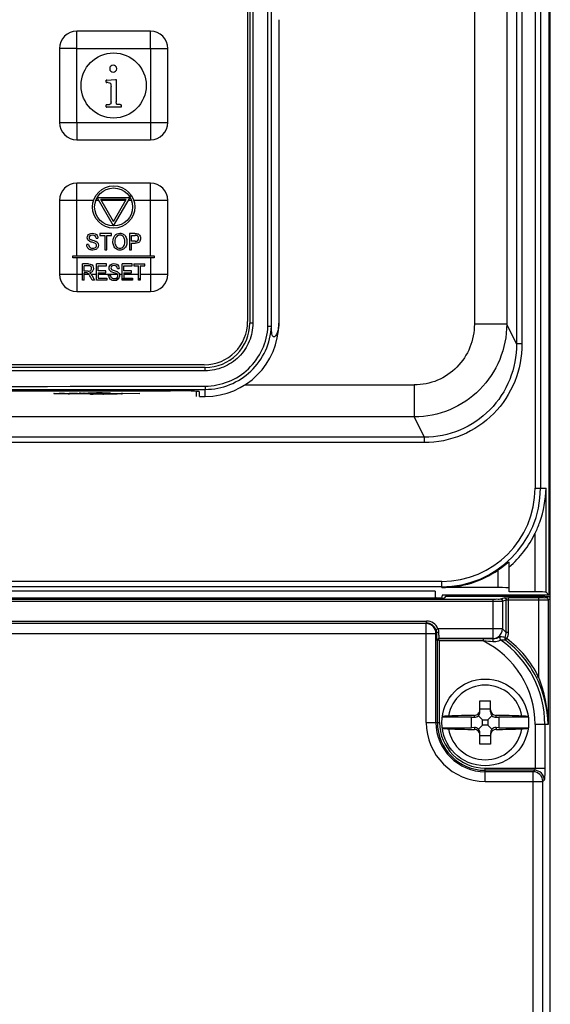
# Model space of a CAD drawing. Header units: millimetres. Extents: x 0 to 1500, y 0 to 1400.
# Tile 26 of 60: x 626 to 675, y 830 to 921. Entities that reach past the tile are written whole.
import ezdxf

# ---------------------------------------------------------------- set-up
doc = ezdxf.new("R2010")
doc.units = ezdxf.units.MM
doc.header["$LTSCALE"] = 91.259259
doc.layers.add('00_COMPONENTS', color=7, linetype='CONTINUOUS')

msp = doc.modelspace()

# ---------------------------------------------------------------- linework, layer by layer
at = {"layer": '00_COMPONENTS', "color": 9, "linetype": 'CONTINUOUS'}
for p, q in [((648.847, 892.997), (648.847, 1006.009)), ((667.873, 1006.013), (667.873, 893.201)), ((670.861, 1006.013), (670.861, 893.201)), ((671.763, 1006.103), (671.763, 891.384)), ((672.261, 1006.103), (672.261, 891.384)), ((673.464, 1006.583), (673.464, 878.083)), ((673.964, 1006.583), (673.964, 878.083)), ((647.453, 1005.703), (647.453, 893.303)), ((631.222, 911.803), (631.222, 920.203)), ((631.222, 918.603), (639.622, 918.603)), ((638.022, 918.603), (638.022, 910.203)), ((629.621, 911.803), (638.022, 911.803)), ((631.222, 899.503), (631.222, 906.203)), ((636.03, 905.041), (636.272, 905.041)), ((632.766, 904.603), (631.222, 904.603)), ((633.265, 904.603), (632.978, 904.603)), ((635.748, 904.603), (633.496, 904.603)), ((636.266, 904.603), (635.979, 904.603)), ((639.622, 904.603), (636.477, 904.603)), ((638.022, 899.503), (638.022, 904.603)), ((631.222, 899.303), (631.222, 897.803)), ((638.022, 899.303), (638.022, 896.203)), ((629.621, 897.803), (631.74, 897.803)), ((631.909, 897.803), (632.339, 897.803)), ((632.55, 897.803), (633.028, 897.803)), ((633.196, 897.803), (634.956, 897.803)), ((635.153, 897.803), (635.404, 897.803)), ((635.572, 897.803), (636.913, 897.803)), ((637.081, 897.803), (638.022, 897.803)), ((635.048, 897.365), (634.691, 897.365)), ((636.355, 897.365), (635.404, 897.365)), ((637.081, 897.365), (636.913, 897.365)), ((647.453, 893.303), (647.172, 893.303)), ((670.861, 893.201), (667.873, 893.201)), ((671.763, 891.384), (670.861, 893.201)), ((672.261, 891.384), (671.763, 891.384)), ((643.055, 888.903), (576.688, 888.903)), ((631.412, 886.819), (631.48, 886.825)), ((632.883, 886.827), (632.725, 886.827)), ((635.337, 886.81), (635.333, 886.832)), ((643.072, 886.532), (643.072, 887.188)), ((646.721, 887.6), (662.337, 887.6)), ((662.336, 887.6), (662.336, 884.646)), ((631.968, 886.786), (630.545, 886.786)), ((631.412, 886.819), (631.425, 886.819)), ((632.024, 886.81), (632.019, 886.81)), ((632.843, 886.751), (632.741, 886.753)), ((635.341, 886.786), (632.744, 886.786)), ((633.612, 886.745), (633.461, 886.746)), ((633.612, 886.768), (633.612, 886.781)), ((633.612, 886.734), (633.612, 886.745)), ((634.961, 886.734), (633.612, 886.734)), ((634.961, 886.781), (634.961, 886.734)), ((635.345, 886.764), (635.341, 886.786)), ((637.022, 886.798), (635.345, 886.764)), ((662.336, 884.646), (608.922, 884.646)), ((663.265, 882.775), (662.336, 884.646)), ((663.265, 882.775), (608.922, 882.775)), ((663.265, 882.283), (608.922, 882.283)), ((663.265, 882.283), (663.265, 882.775)), ((673.464, 878.083), (674.476, 878.083)), ((674.476, 868.479), (674.476, 878.083)), ((673.477, 868.528), (673.477, 873.932)), ((670.072, 868.921), (670.072, 870.54)), ((664.872, 869.49), (608.922, 869.49)), ((664.872, 868.991), (608.922, 868.991)), ((664.872, 868.921), (664.872, 869.49)), ((549.687, 867.856), (669.578, 867.856)), ((669.578, 867.856), (669.578, 864.227)), ((670.277, 867.868), (670.616, 867.98)), ((670.477, 867.668), (670.816, 867.78)), ((670.816, 864.788), (670.816, 867.78)), ((671.015, 864.788), (671.015, 867.987)), ((671.015, 867.987), (673.771, 867.987)), ((671.015, 867.787), (673.771, 867.787)), ((673.771, 867.987), (673.771, 860.718)), ((674.47, 867.998), (674.672, 868.065)), ((674.67, 867.798), (674.872, 867.866)), ((674.67, 867.798), (674.67, 856.283)), ((549.687, 867.656), (669.578, 867.656)), ((670.477, 867.668), (670.477, 865.126)), ((663.434, 865.594), (476.309, 865.594)), ((549.687, 865.833), (663.474, 865.833)), ((549.687, 865.634), (663.474, 865.634)), ((663.434, 865.594), (663.474, 865.634)), ((663.434, 856.483), (663.434, 865.594)), ((663.474, 865.634), (663.474, 865.833)), ((664.314, 865.055), (664.501, 865.126)), ((670.477, 865.126), (664.501, 865.126)), ((670.816, 864.788), (670.477, 865.126)), ((475.411, 864.695), (664.333, 864.695)), ((664.333, 864.695), (664.376, 864.739)), ((664.333, 856.483), (664.333, 864.695)), ((664.627, 864.227), (664.662, 864.193)), ((669.578, 864.227), (664.627, 864.227)), ((668.672, 864.193), (664.662, 864.193)), ((668.672, 864.193), (668.672, 863.993)), ((669.578, 864.227), (669.618, 864.188)), ((670.859, 864.222), (670.688, 864.325)), ((670.738, 864.063), (670.859, 864.222)), ((671.015, 864.788), (670.816, 864.788)), ((664.427, 864.028), (664.462, 863.993)), ((664.462, 856.483), (664.462, 863.993)), ((664.662, 856.483), (664.662, 863.993)), ((668.672, 863.993), (664.662, 863.993)), ((668.762, 863.986), (668.672, 863.993)), ((673.771, 860.718), (673.593, 860.629)), ((667.872, 856.961), (667.872, 857.132)), ((669.872, 856.961), (669.872, 857.132)), ((663.434, 856.483), (664.662, 856.483)), ((667.872, 856.005), (667.872, 855.833)), ((669.872, 856.005), (669.872, 855.833)), ((673.467, 856.283), (673.467, 852.273)), ((674.67, 856.283), (673.467, 856.283)), ((674.366, 856.283), (674.366, 852.273)), ((668.872, 851.045), (668.872, 852.273)), ((668.872, 852.273), (674.366, 852.273)), ((673.413, 852.073), (668.872, 852.073)), ((673.284, 851.944), (668.872, 851.944)), ((673.413, 852.073), (673.284, 851.944)), ((673.284, 488.122), (673.284, 851.944)), ((668.872, 851.045), (674.183, 851.045)), ((674.312, 851.174), (674.183, 851.045)), ((674.183, 489.02), (674.183, 851.045))]:
    msp.add_line(p, q, dxfattribs=at)
at = {"layer": '00_COMPONENTS', "color": 7, "linetype": 'CONTINUOUS'}
for p, q in [((649.167, 892.988), (649.167, 1006.018)), ((674.725, 1006.583), (674.725, 868.23)), ((674.872, 469.583), (674.872, 1006.583)), ((646.972, 1005.553), (646.972, 893.453)), ((647.172, 1005.703), (647.172, 893.303)), ((649.842, 921.268), (649.842, 893.303)), ((638.022, 920.203), (631.222, 920.203)), ((629.622, 918.603), (629.622, 911.803)), ((639.622, 911.803), (639.622, 918.603)), ((633.918, 915.648), (633.944, 915.683)), ((633.918, 915.523), (633.918, 915.648)), ((634.035, 915.467), (633.982, 915.47)), ((634.006, 915.704), (634.806, 915.763)), ((634.118, 915.47), (634.035, 915.467)), ((634.379, 913.707), (634.379, 915.104)), ((634.806, 915.763), (634.859, 915.752)), ((634.859, 915.752), (634.864, 915.715)), ((634.864, 915.715), (634.864, 913.71)), ((633.918, 913.248), (633.918, 913.387)), ((633.968, 913.438), (634.006, 913.44)), ((635.275, 913.203), (633.971, 913.203)), ((634.006, 913.44), (634.232, 913.451)), ((635.23, 913.438), (635.272, 913.438)), ((635.312, 913.208), (635.275, 913.203)), ((635.326, 913.251), (635.312, 913.208)), ((635.326, 913.387), (635.326, 913.251)), ((631.222, 910.203), (638.022, 910.203)), ((638.022, 906.203), (631.222, 906.203)), ((629.622, 904.603), (629.622, 897.803)), ((634.622, 902.253), (633.106, 904.878)), ((633.106, 904.878), (636.137, 904.878)), ((634.622, 902.653), (633.453, 904.678)), ((635.791, 904.678), (633.453, 904.678)), ((634.622, 902.253), (636.137, 904.878)), ((634.622, 902.653), (635.791, 904.678)), ((639.622, 897.803), (639.622, 904.603)), ((633.355, 901.553), (633.355, 901.376)), ((634.425, 901.553), (633.355, 901.553)), ((633.355, 901.376), (633.8, 901.376)), ((633.8, 901.376), (633.8, 900.053)), ((633.979, 900.053), (633.979, 901.376)), ((633.979, 901.376), (634.425, 901.376)), ((634.425, 901.376), (634.425, 901.553)), ((636.075, 901.553), (636.075, 900.053)), ((636.585, 901.553), (636.075, 901.553)), ((636.254, 900.84), (636.254, 901.376)), ((636.254, 901.376), (636.599, 901.376)), ((632.306, 900.551), (632.138, 900.535)), ((633.001, 901.116), (633.172, 901.13)), ((636.603, 900.84), (636.254, 900.84)), ((636.254, 900.053), (636.254, 900.663)), ((636.254, 900.663), (636.6, 900.663)), ((633.8, 900.053), (633.979, 900.053)), ((636.075, 900.053), (636.254, 900.053)), ((630.872, 899.303), (630.872, 899.503)), ((630.872, 899.503), (638.372, 899.503)), ((638.372, 899.303), (630.872, 899.303)), ((631.74, 897.253), (631.74, 898.753)), ((632.306, 898.753), (631.74, 898.753)), ((633.028, 897.253), (633.028, 898.753)), ((633.95, 898.753), (633.028, 898.753)), ((633.95, 898.576), (633.95, 898.753)), ((635.404, 897.253), (635.404, 898.753)), ((636.326, 898.753), (635.404, 898.753)), ((636.326, 898.576), (636.326, 898.753)), ((636.493, 898.753), (636.493, 898.576)), ((636.493, 898.753), (637.503, 898.753)), ((637.503, 898.576), (637.503, 898.753)), ((638.372, 899.503), (638.372, 899.303)), ((631.909, 898.091), (631.909, 898.587)), ((632.313, 898.587), (631.909, 898.587)), ((632.272, 898.091), (631.909, 898.091)), ((631.909, 897.253), (631.909, 897.919)), ((632.105, 897.919), (631.909, 897.919)), ((633.196, 898.117), (633.196, 898.576)), ((633.196, 898.576), (633.95, 898.576)), ((633.902, 898.117), (633.196, 898.117)), ((633.196, 897.941), (633.196, 897.43)), ((633.196, 897.941), (633.902, 897.941)), ((633.902, 897.941), (633.902, 898.117)), ((634.155, 897.735), (634.314, 897.751)), ((634.97, 898.316), (635.131, 898.33)), ((635.572, 898.117), (635.572, 898.576)), ((635.572, 898.576), (636.326, 898.576)), ((636.278, 898.117), (635.572, 898.117)), ((635.572, 897.941), (635.572, 897.43)), ((635.572, 897.941), (636.278, 897.941)), ((636.278, 897.941), (636.278, 898.117)), ((636.493, 898.576), (636.913, 898.576)), ((636.913, 897.253), (636.913, 898.576)), ((637.081, 898.576), (637.081, 897.253)), ((637.081, 898.576), (637.503, 898.576)), ((631.909, 897.253), (631.74, 897.253)), ((632.652, 897.253), (632.483, 897.565)), ((632.642, 897.661), (632.864, 897.253)), ((632.864, 897.253), (632.652, 897.253)), ((633.979, 897.253), (633.028, 897.253)), ((633.196, 897.43), (633.979, 897.43)), ((633.979, 897.43), (633.979, 897.253)), ((636.355, 897.253), (635.404, 897.253)), ((635.572, 897.43), (636.355, 897.43)), ((636.355, 897.43), (636.355, 897.253)), ((637.081, 897.253), (636.913, 897.253)), ((631.222, 896.203), (638.022, 896.203)), ((643.071, 889.203), (576.672, 889.203)), ((642.972, 889.453), (576.772, 889.453)), ((639.922, 887.06), (579.822, 887.06)), ((579.872, 887.053), (639.872, 887.053)), ((629.423, 886.819), (629.485, 886.82)), ((629.485, 886.82), (629.554, 886.821)), ((629.554, 886.821), (629.627, 886.823)), ((629.627, 886.823), (629.706, 886.823)), ((629.706, 886.823), (629.788, 886.824)), ((629.788, 886.824), (629.874, 886.824)), ((629.874, 886.824), (629.961, 886.824)), ((629.961, 886.824), (630.048, 886.823)), ((630.048, 886.823), (630.135, 886.822)), ((630.135, 886.822), (630.22, 886.821)), ((630.22, 886.821), (630.301, 886.819)), ((631.384, 886.816), (631.465, 886.823)), ((631.465, 886.823), (631.508, 886.826)), ((631.508, 886.826), (631.555, 886.83)), ((631.555, 886.83), (631.611, 886.833)), ((631.611, 886.833), (631.677, 886.836)), ((631.677, 886.836), (631.753, 886.839)), ((631.753, 886.839), (631.84, 886.841)), ((631.84, 886.841), (631.938, 886.844)), ((631.938, 886.844), (632.045, 886.845)), ((632.045, 886.845), (632.158, 886.847)), ((632.158, 886.847), (632.276, 886.848)), ((632.276, 886.848), (632.399, 886.849)), ((632.399, 886.849), (632.546, 886.849)), ((632.546, 886.849), (632.876, 886.85)), ((632.873, 886.85), (632.877, 886.85)), ((632.877, 886.85), (632.882, 886.85)), ((632.882, 886.85), (632.936, 886.854)), ((632.936, 886.854), (633.032, 886.858)), ((633.032, 886.858), (633.064, 886.859)), ((633.064, 886.859), (633.1, 886.86)), ((633.1, 886.86), (633.137, 886.861)), ((633.137, 886.861), (633.197, 886.862)), ((633.197, 886.862), (633.331, 886.864)), ((633.331, 886.864), (633.403, 886.865)), ((633.403, 886.865), (633.478, 886.866)), ((633.478, 886.866), (633.57, 886.866)), ((633.57, 886.866), (633.677, 886.865)), ((633.677, 886.865), (633.761, 886.865)), ((633.761, 886.865), (633.842, 886.864)), ((633.842, 886.864), (633.919, 886.863)), ((633.919, 886.863), (633.99, 886.861)), ((633.99, 886.861), (634.055, 886.86)), ((634.055, 886.86), (634.113, 886.858)), ((634.113, 886.858), (634.148, 886.856)), ((634.148, 886.856), (634.179, 886.855)), ((634.179, 886.855), (634.206, 886.854)), ((634.206, 886.854), (634.219, 886.853)), ((634.219, 886.853), (634.231, 886.852)), ((634.231, 886.852), (634.241, 886.852)), ((634.241, 886.852), (634.251, 886.851)), ((634.251, 886.851), (634.26, 886.85)), ((634.26, 886.85), (634.268, 886.849)), ((634.268, 886.849), (634.275, 886.849)), ((634.275, 886.849), (634.281, 886.848)), ((634.281, 886.848), (634.287, 886.848)), ((634.287, 886.848), (634.29, 886.847)), ((634.29, 886.847), (634.293, 886.847)), ((635.333, 886.832), (637.022, 886.798)), ((642.272, 886.532), (642.272, 887.008)), ((642.522, 886.532), (642.522, 886.969)), ((629.163, 886.805), (629.164, 886.805)), ((629.164, 886.805), (629.166, 886.806)), ((629.166, 886.806), (629.169, 886.806)), ((629.169, 886.806), (629.174, 886.807)), ((629.174, 886.807), (629.179, 886.807)), ((629.179, 886.807), (629.185, 886.808)), ((629.185, 886.808), (629.191, 886.808)), ((629.191, 886.808), (629.199, 886.809)), ((629.199, 886.809), (629.207, 886.81)), ((629.207, 886.81), (629.216, 886.81)), ((629.216, 886.81), (629.226, 886.811)), ((629.226, 886.811), (629.248, 886.812)), ((629.248, 886.812), (629.273, 886.813)), ((629.273, 886.813), (629.301, 886.815)), ((629.301, 886.815), (629.332, 886.816)), ((629.332, 886.816), (629.366, 886.817)), ((629.366, 886.817), (629.423, 886.819)), ((630.301, 886.819), (630.353, 886.818)), ((630.353, 886.818), (630.401, 886.816)), ((630.401, 886.816), (630.446, 886.815)), ((630.446, 886.815), (630.467, 886.814)), ((630.467, 886.814), (630.487, 886.813)), ((630.487, 886.813), (630.505, 886.812)), ((630.505, 886.812), (630.522, 886.811)), ((630.522, 886.811), (630.528, 886.81)), ((631.303, 886.81), (630.528, 886.81)), ((631.303, 886.81), (631.31, 886.81)), ((631.31, 886.81), (631.332, 886.812)), ((631.332, 886.812), (631.359, 886.814)), ((631.359, 886.814), (631.384, 886.816)), ((632.019, 886.81), (632.012, 886.81)), ((632.012, 886.81), (635.337, 886.81)), ((632.726, 886.787), (632.736, 886.786)), ((632.736, 886.786), (632.786, 886.783)), ((632.786, 886.783), (632.842, 886.78)), ((632.842, 886.78), (632.904, 886.778)), ((632.904, 886.778), (632.973, 886.776)), ((632.973, 886.776), (633.05, 886.774)), ((633.05, 886.774), (633.133, 886.772)), ((633.133, 886.772), (633.222, 886.771)), ((633.222, 886.771), (633.316, 886.77)), ((633.316, 886.77), (633.414, 886.769)), ((633.414, 886.769), (633.617, 886.768)), ((633.612, 886.781), (634.961, 886.781)), ((633.612, 886.768), (633.617, 886.768)), ((642.522, 886.532), (643.072, 886.532)), ((671.072, 868.528), (671.072, 871.267)), ((670.072, 868.921), (664.872, 868.921)), ((664.875, 867.943), (553.768, 867.943)), ((664.272, 868.597), (608.922, 868.597)), ((664.272, 868.597), (664.272, 867.943)), ((664.346, 867.968), (664.272, 867.968)), ((664.346, 867.968), (664.806, 867.943)), ((664.889, 868.23), (664.842, 867.943)), ((674.725, 868.23), (664.889, 868.23)), ((665.211, 868.083), (665.075, 867.947)), ((674.354, 868.083), (665.211, 868.083)), ((665.305, 868.23), (665.305, 868.083)), ((665.372, 868.23), (665.372, 868.083)), ((673.477, 868.528), (671.072, 868.528)), ((671.793, 868.083), (671.793, 868.23)), ((671.832, 868.083), (671.832, 868.23)), ((673.872, 868.083), (673.872, 868.23)), ((673.912, 868.23), (673.912, 868.065)), ((674.354, 868.083), (674.372, 868.065)), ((674.672, 868.065), (674.372, 868.065)), ((674.725, 868.23), (674.476, 868.479)), ((668.766, 864.193), (668.672, 864.193)), ((664.528, 864.127), (664.662, 863.993)), ((668.372, 857.461), (668.372, 858.483)), ((668.372, 858.483), (669.372, 858.483)), ((669.372, 857.461), (669.372, 858.483)), ((667.622, 856.983), (664.903, 856.983)), ((667.622, 855.983), (667.622, 856.983)), ((667.622, 856.983), (667.872, 856.961)), ((668.252, 857.103), (668.622, 856.733)), ((668.372, 857.733), (669.372, 857.733)), ((669.492, 857.103), (669.122, 856.733)), ((669.872, 856.961), (670.122, 856.983)), ((670.122, 856.983), (670.122, 855.983)), ((672.84, 856.983), (670.122, 856.983)), ((664.903, 855.983), (667.622, 855.983)), ((667.872, 856.005), (667.622, 855.983)), ((668.252, 855.863), (668.622, 856.233)), ((668.622, 856.233), (668.622, 856.733)), ((668.622, 856.733), (669.122, 856.733)), ((669.122, 856.233), (668.622, 856.233)), ((669.122, 856.733), (669.122, 856.233)), ((669.492, 855.863), (669.122, 856.233)), ((670.122, 855.983), (669.872, 856.005)), ((670.122, 855.983), (672.84, 855.983)), ((668.372, 854.483), (668.372, 855.505)), ((669.372, 855.233), (668.372, 855.233)), ((669.372, 855.505), (669.372, 854.483)), ((669.372, 854.483), (668.372, 854.483))]:
    msp.add_line(p, q, dxfattribs=at)
for centre, radius in [((634.622, 915.203), 3), ((634.622, 904.003), 1.95), ((634.622, 904.003), 1.75), ((668.872, 856.483), 4)]:
    msp.add_circle(centre, radius, dxfattribs=at)
for centre, radius, start, end in [((631.222, 918.603), 1.6, 90.00861, 179.99075), ((638.022, 918.603), 1.6, 0.00861, 89.99075), ((631.222, 911.803), 1.6, 180.00862, 269.99075), ((638.022, 911.803), 1.6, 270.00861, 359.99075), ((631.222, 904.603), 1.6, 90.00861, 179.99075), ((638.022, 904.603), 1.6, 0.00861, 89.99075), ((631.222, 897.803), 1.6, 180.00862, 269.99075), ((630.983, 896.853), 1.656, 32.87361, 33.69926), ((630.636, 896.629), 2.069, 31.48502, 32.85399), ((632.294, 898.607), 0.68, 279.03301, 282.31281), ((631.553, 897.06), 1.245, 30.19735, 32.77867), ((634.746, 897.686), 0.423, 10.25812, 15.99359), ((638.022, 897.803), 1.6, 270.00861, 359.99075), ((631.434, 896.99), 1.383, 29.06383, 30.22124), ((634.73, 897.736), 0.574, 189.64616, 194.29557), ((634.697, 897.727), 0.541, 194.2547, 206.00477), ((634.693, 897.725), 0.536, 206.03787, 209.06616), ((634.65, 897.701), 0.486, 209.01903, 214.25979), ((634.597, 897.668), 0.426, 237.72933, 243.61456), ((634.62, 897.713), 0.476, 243.59675, 246.5964), ((634.675, 897.802), 0.396, 238.45888, 242.8896), ((634.664, 897.779), 0.37, 242.84734, 248.04282), ((634.69, 897.934), 0.529, 266.27983, 270.03382), ((634.72, 897.747), 0.338, 291.29487, 294.60564), ((634.709, 897.732), 0.504, 288.15181, 297.72769), ((634.744, 897.666), 0.429, 297.67506, 303.15315), ((634.745, 897.66), 0.262, 355.00694, 0.06439), ((634.739, 897.654), 0.424, 325.91216, 331.2999), ((634.674, 897.69), 0.498, 331.24765, 335.93211), ((634.695, 897.681), 0.476, 335.93655, 340.72301), ((642.972, 893.453), 4, 270, 360), ((643.072, 893.303), 4.1, 269.99307, 360), ((643.072, 893.303), 6.771, 270, 360), ((632.012, 887.129), 0.319, 260.64326, 270.02671), ((632.737, 887.125), 0.337, 249.12348, 254.15164), ((632.745, 887.154), 0.367, 254.14887, 259.39665), ((632.751, 887.185), 0.399, 259.41363, 266.43249), ((632.752, 887.206), 0.419, 266.39205, 268.81247), ((633.607, 886.898), 0.153, 271.95734, 287.19123), ((633.606, 886.9), 0.155, 287.20563, 297.60314), ((633.605, 886.89), 0.157, 297.08441, 302.39882), ((633.604, 886.903), 0.158, 297.6252, 309.45575), ((633.604, 886.892), 0.159, 302.42362, 315.603), ((635.333, 886.924), 0.161, 295.96584, 306.17864), ((664.872, 878.083), 9.555, 310.45921, 334.24748), ((664.872, 878.083), 9.161, 270, 304.58263), ((668.694, 774.867), 89.325, 89.69124, 89.95426), ((668.825, 798.099), 66.093, 89.31271, 89.69621), ((668.657, 780.469), 76.667, 90.58664, 92.37277), ((668.991, 776.752), 80.386, 87.66854, 89.37204), ((668.753, 936.214), 80.386, 267.66854, 269.37204), ((669.867, 855.332), 0.495, 165.4337, 179.95803), ((669.087, 932.497), 76.667, 270.58664, 272.37277)]:
    msp.add_arc(centre, radius, start, end, dxfattribs=at)
at = {"layer": '00_COMPONENTS', "color": 9, "linetype": 'CONTINUOUS'}
for centre, radius, start, end in [((609.872, 18061.11), 17173.954, 269.8892389, 270.1107611), ((609.872, 18044.36), 17156.904, 269.8891834, 270.1108166), ((631.802, 882.864), 3.974, 93.28122, 94.65783), ((632.03, 886.95), 0.14, 229.50298, 237.94762), ((633.398, 875.901), 10.963, 91.23786, 91.78721), ((633.55, 868.531), 18.335, 89.93595, 91.21484), ((630.202, 892.62), 5.844, 272.11552, 272.58177), ((630.285, 890.804), 4.026, 272.57334, 273.17546), ((630.372, 889.251), 2.47, 273.15691, 274.01001), ((631.918, 884.752), 2.035, 88.39935, 88.59483), ((633.022, 902.934), 16.183, 268.13246, 268.52321), ((633.16, 908.335), 21.585, 268.52529, 268.88681), ((633.129, 892.756), 5.982, 266.30795, 266.73292), ((633.09, 892.119), 5.344, 266.75809, 267.7883), ((633.185, 894.409), 7.636, 267.73641, 268.10975), ((664.872, 878.083), 9.092, 270, 360), ((664.872, 878.083), 8.593, 270, 360), ((663.431, 864.692), 0.902, 0.18918, 89.81082), ((663.475, 864.736), 1.098, 20.83945, 90.032), ((663.475, 864.736), 0.897, 20.81436, 90.08187), ((664.872, 856.283), 9.943, 26.48893, 52.97995), ((664.872, 856.283), 8.596, 0, 63.76512), ((664.96, 814.063), 50.068, 84.71102, 85.64417), ((664.872, 856.283), 9.494, 0, 55.10528), ((664.872, 856.283), 9.744, 26.48893, 52.97968), ((662.43, 856.111), 12.241, 0.8045, 22.10735), ((668.872, 856.483), 3.44, 9.83883, 170.16117), ((668.872, 856.483), 5.437, 180, 270), ((668.872, 856.483), 4.539, 180, 270), ((668.872, 856.483), 4.41, 180, 270), ((668.872, 856.483), 4.21, 180, 270), ((668.872, 856.483), 3.44, 189.83883, 350.16117), ((673.281, 851.042), 0.902, 0.1893, 89.8107), ((673.41, 851.171), 0.902, 0.18918, 89.81082)]:
    msp.add_arc(centre, radius, start, end, dxfattribs=at)
at = {"layer": '00_COMPONENTS', "color": 7, "linetype": 'CONTINUOUS'}
for centre, major_axis, ratio, start_param, end_param in [((639.872, 886.969), (2.4, 0), 0.034921, 1.549958, 1.570796), ((639.922, 886.969), (2.6, 0), 0.034921, 6.283185, 7.853982), ((670.072, 868.869), (1, 0), 0.052408, 0, 1.570796), ((664.875, 867.947), (0.2, 0), 0.017455, -1.570796, -0.017453), ((667.801, 866.983), (1.415, -1.415), 0.999695, -3.030294, -2.940212), ((668.238, 866.546), (1.415, -1.415), 0.999695, 2.92321, 3.04863), ((673.477, 868.476), (1, 0), 0.052408, 0.05236, 1.570796), ((674.672, 867.865), (0.19, 0.063), 0.998478, -0.32105, 1.248833), ((667.872, 857.463), (0.354, -0.386), 0.916331, -0.785398, 0.077046), ((667.872, 857.461), (0, 0.55), 0.909039, -2.279149, -1.570796), ((669.872, 857.461), (0, 0.55), 0.909039, 1.570796, 2.279149), ((669.872, 857.463), (0.354, 0.386), 0.916331, 3.064547, 3.926991), ((667.872, 855.503), (0.354, 0.386), 0.916331, -0.077046, 0.785398), ((669.872, 855.503), (0.354, -0.386), 0.916331, 2.356194, 3.218639), ((667.872, 855.505), (0, 0.55), 0.909039, -1.570796, -0.862444), ((669.872, 855.505), (0, 0.55), 0.909039, 0.862444, 1.570796)]:
    msp.add_ellipse(centre, major_axis=major_axis, ratio=ratio, start_param=start_param, end_param=end_param, dxfattribs=at)
at = {"layer": '00_COMPONENTS', "color": 9, "linetype": 'CONTINUOUS'}
for points, knots in [([(638.022, 918.603), (638.035, 918.615), (638.017, 918.659), (638.023, 918.71), (638.021, 918.764), (638.022, 918.836), (638.022, 918.925), (638.022, 919.067), (638.022, 919.244), (638.022, 919.454), (638.022, 919.661), (638.022, 919.831), (638.022, 919.963), (638.022, 920.043), (638.022, 920.104), (638.021, 920.144), (638.024, 920.178), (638.02, 920.193), (638.024, 920.203), (638.022, 920.203)], [0, 0, 0, 0, 0.033791, 0.067165, 0.100827, 0.134443, 0.201498, 0.268311, 0.401091, 0.532512, 0.662128, 0.788993, 0.850701, 0.910285, 0.93867, 0.965269, 0.988176, 0.996476, 1, 1, 1, 1]), ([(631.222, 918.603), (631.209, 918.616), (631.165, 918.598), (631.115, 918.604), (631.06, 918.603), (630.989, 918.603), (630.9, 918.603), (630.757, 918.603), (630.581, 918.603), (630.371, 918.603), (630.164, 918.603), (629.994, 918.603), (629.862, 918.603), (629.782, 918.603), (629.721, 918.603), (629.68, 918.602), (629.646, 918.605), (629.632, 918.601), (629.622, 918.605), (629.622, 918.603)], [0, 0, 0, 0, 0.033791, 0.067165, 0.100827, 0.134443, 0.201498, 0.268311, 0.401091, 0.532512, 0.662128, 0.788993, 0.850701, 0.910285, 0.93867, 0.965269, 0.988176, 0.996476, 1, 1, 1, 1]), ([(631.222, 911.803), (631.209, 911.791), (631.227, 911.747), (631.221, 911.696), (631.222, 911.641), (631.222, 911.57), (631.222, 911.481), (631.222, 911.338), (631.222, 911.162), (631.222, 910.952), (631.222, 910.745), (631.222, 910.575), (631.222, 910.443), (631.222, 910.363), (631.222, 910.302), (631.223, 910.261), (631.22, 910.227), (631.224, 910.213), (631.22, 910.203), (631.222, 910.203)], [0, 0, 0, 0, 0.033791, 0.067165, 0.100827, 0.134443, 0.201498, 0.268311, 0.401091, 0.532512, 0.662128, 0.788993, 0.850701, 0.910285, 0.93867, 0.965269, 0.988176, 0.996476, 1, 1, 1, 1]), ([(638.022, 911.803), (638.034, 911.79), (638.078, 911.808), (638.129, 911.802), (638.183, 911.803), (638.255, 911.803), (638.344, 911.803), (638.486, 911.803), (638.663, 911.803), (638.873, 911.803), (639.08, 911.803), (639.249, 911.803), (639.382, 911.803), (639.461, 911.803), (639.523, 911.803), (639.563, 911.804), (639.597, 911.801), (639.612, 911.805), (639.622, 911.801), (639.622, 911.803)], [0, 0, 0, 0, 0.033791, 0.067165, 0.100827, 0.134443, 0.201498, 0.268311, 0.401091, 0.532512, 0.662128, 0.788993, 0.850701, 0.910285, 0.93867, 0.965269, 0.988176, 0.996476, 1, 1, 1, 1]), ([(638.022, 904.603), (638.035, 904.615), (638.017, 904.659), (638.023, 904.71), (638.021, 904.764), (638.022, 904.836), (638.022, 904.925), (638.022, 905.067), (638.022, 905.244), (638.022, 905.454), (638.022, 905.661), (638.022, 905.831), (638.022, 905.963), (638.022, 906.043), (638.022, 906.104), (638.021, 906.144), (638.024, 906.178), (638.02, 906.193), (638.024, 906.203), (638.022, 906.203)], [0, 0, 0, 0, 0.033791, 0.067165, 0.100827, 0.134443, 0.201498, 0.268311, 0.401091, 0.532512, 0.662128, 0.788993, 0.850701, 0.910285, 0.93867, 0.965269, 0.988176, 0.996476, 1, 1, 1, 1]), ([(631.222, 904.603), (631.209, 904.616), (631.165, 904.598), (631.115, 904.604), (631.06, 904.603), (630.989, 904.603), (630.9, 904.603), (630.757, 904.603), (630.581, 904.603), (630.371, 904.603), (630.164, 904.603), (629.994, 904.603), (629.862, 904.603), (629.782, 904.603), (629.721, 904.603), (629.68, 904.602), (629.646, 904.605), (629.632, 904.601), (629.622, 904.605), (629.622, 904.603)], [0, 0, 0, 0, 0.033791, 0.067165, 0.100827, 0.134443, 0.201498, 0.268311, 0.401091, 0.532512, 0.662128, 0.788993, 0.850701, 0.910285, 0.93867, 0.965269, 0.988176, 0.996476, 1, 1, 1, 1]), ([(631.222, 897.803), (631.209, 897.791), (631.227, 897.747), (631.221, 897.696), (631.222, 897.641), (631.222, 897.57), (631.222, 897.481), (631.222, 897.338), (631.222, 897.162), (631.222, 896.952), (631.222, 896.745), (631.222, 896.575), (631.222, 896.443), (631.222, 896.363), (631.222, 896.302), (631.223, 896.261), (631.22, 896.227), (631.224, 896.213), (631.22, 896.203), (631.222, 896.203)], [0, 0, 0, 0, 0.033791, 0.067165, 0.100827, 0.134443, 0.201498, 0.268311, 0.401091, 0.532512, 0.662128, 0.788993, 0.850701, 0.910285, 0.93867, 0.965269, 0.988176, 0.996476, 1, 1, 1, 1]), ([(638.022, 897.803), (638.034, 897.79), (638.078, 897.808), (638.129, 897.802), (638.183, 897.803), (638.255, 897.803), (638.344, 897.803), (638.486, 897.803), (638.663, 897.803), (638.873, 897.803), (639.08, 897.803), (639.249, 897.803), (639.382, 897.803), (639.461, 897.803), (639.523, 897.803), (639.563, 897.804), (639.597, 897.801), (639.612, 897.805), (639.622, 897.801), (639.622, 897.803)], [0, 0, 0, 0, 0.033791, 0.067165, 0.100827, 0.134443, 0.201498, 0.268311, 0.401091, 0.532512, 0.662128, 0.788993, 0.850701, 0.910285, 0.93867, 0.965269, 0.988176, 0.996476, 1, 1, 1, 1]), ([(647.453, 893.303), (647.453, 892.73), (647.224, 891.573), (646.245, 890.111), (644.783, 889.132), (643.627, 888.903), (643.055, 888.903)], [0, 0, 0, 0, 0.250194, 0.500256, 0.750164, 1, 1, 1, 1]), ([(670.861, 893.201), (670.855, 892.092), (670.408, 889.852), (668.517, 887.014), (665.688, 885.105), (663.446, 884.652), (662.336, 884.646)], [0, 0, 0, 0, 0.249818, 0.499806, 0.749909, 1, 1, 1, 1]), ([(667.873, 893.201), (667.873, 892.476), (667.592, 891.01), (666.372, 889.145), (664.527, 887.892), (663.061, 887.6), (662.337, 887.6)], [0, 0, 0, 0, 0.250064, 0.500061, 0.750022, 1, 1, 1, 1]), ([(643.055, 887.488), (643.785, 887.489), (645.259, 887.774), (647.144, 888.986), (648.45, 890.808), (648.809, 892.267), (648.847, 892.997)], [0, 0, 0, 0, 0.249846, 0.499747, 0.7498, 1, 1, 1, 1]), ([(672.261, 891.384), (672.261, 890.206), (671.805, 887.824), (669.822, 884.793), (666.824, 882.756), (664.442, 882.283), (663.265, 882.283)], [0, 0, 0, 0, 0.250064, 0.500067, 0.750031, 1, 1, 1, 1]), ([(671.763, 891.384), (671.764, 890.27), (671.336, 888.018), (669.465, 885.149), (666.631, 883.221), (664.378, 882.774), (663.265, 882.775)], [0, 0, 0, 0, 0.250066, 0.500068, 0.75003, 1, 1, 1, 1]), ([(643.055, 888.903), (643.055, 888.941), (643.057, 889.01), (643.056, 889.11), (643.068, 889.157), (643.064, 889.203), (643.072, 889.203)], [0, 0, 0, 0, 0.380738, 0.704719, 0.921136, 1, 1, 1, 1]), ([(629.286, 886.814), (629.505, 886.824), (629.921, 886.825), (630.338, 886.823), (630.535, 886.81)], [0, 0, 0, 0, 0.525387, 1, 1, 1, 1]), ([(631.575, 886.831), (631.765, 886.842), (632.198, 886.848), (632.63, 886.85), (632.873, 886.85)], [0, 0, 0, 0, 0.438687, 1, 1, 1, 1]), ([(632.725, 886.827), (632.649, 886.827), (632.416, 886.825), (632.181, 886.824), (632.024, 886.81)], [0, 0, 0, 0, 0.324845, 1, 1, 1, 1]), ([(632.873, 886.85), (632.878, 886.851), (632.897, 886.852), (632.916, 886.853), (632.931, 886.854)], [0, 0, 0, 0, 0.223863, 1, 1, 1, 1]), ([(633.041, 886.82), (633.025, 886.82), (632.973, 886.822), (632.92, 886.825), (632.883, 886.827)], [0, 0, 0, 0, 0.292799, 1, 1, 1, 1]), ([(632.931, 886.854), (632.939, 886.854), (632.976, 886.856), (633.013, 886.858), (633.042, 886.859)], [0, 0, 0, 0, 0.224217, 1, 1, 1, 1]), ([(634.178, 886.823), (634.133, 886.821), (633.908, 886.813), (633.682, 886.812), (633.501, 886.812)], [0, 0, 0, 0, 0.199684, 1, 1, 1, 1]), ([(633.57, 886.866), (633.625, 886.866), (633.82, 886.865), (634.014, 886.862), (634.154, 886.856)], [0, 0, 0, 0, 0.282303, 1, 1, 1, 1]), ([(634.154, 886.856), (634.215, 886.854), (634.448, 886.842), (634.231, 886.825), (634.178, 886.823)], [0, 0, 0, 0, 0.535699, 1, 1, 1, 1]), ([(643.055, 887.488), (643.055, 887.45), (643.057, 887.382), (643.057, 887.287), (643.068, 887.231), (643.064, 887.193), (643.072, 887.188)], [0, 0, 0, 0, 0.373133, 0.693062, 0.911817, 1, 1, 1, 1]), ([(629.301, 886.781), (629.279, 886.782), (629.24, 886.784), (629.189, 886.786), (629.152, 886.792), (629.132, 886.791), (629.118, 886.801), (629.144, 886.804), (629.165, 886.807), (629.191, 886.809), (629.206, 886.81)], [0, 0, 0, 0, 0.246891, 0.441467, 0.579693, 0.65885, 0.680917, 0.728371, 0.835146, 1, 1, 1, 1]), ([(629.206, 886.81), (629.212, 886.81), (629.239, 886.812), (629.265, 886.813), (629.286, 886.814)], [0, 0, 0, 0, 0.221371, 1, 1, 1, 1]), ([(630.418, 886.78), (630.23, 886.773), (629.857, 886.77), (629.485, 886.773), (629.301, 886.781)], [0, 0, 0, 0, 0.505547, 1, 1, 1, 1]), ([(631.303, 886.81), (631.313, 886.811), (631.349, 886.813), (631.386, 886.817), (631.412, 886.819)], [0, 0, 0, 0, 0.270326, 1, 1, 1, 1]), ([(632.175, 886.774), (632.159, 886.775), (632.093, 886.78), (632.026, 886.785), (631.974, 886.786)], [0, 0, 0, 0, 0.226938, 1, 1, 1, 1]), ([(632.494, 886.759), (632.463, 886.76), (632.357, 886.764), (632.25, 886.77), (632.175, 886.774)], [0, 0, 0, 0, 0.291901, 1, 1, 1, 1]), ([(633.461, 886.746), (633.408, 886.746), (633.202, 886.747), (632.996, 886.749), (632.843, 886.751)], [0, 0, 0, 0, 0.256778, 1, 1, 1, 1]), ([(632.934, 886.777), (632.983, 886.775), (633.209, 886.77), (633.435, 886.769), (633.612, 886.768)], [0, 0, 0, 0, 0.218516, 1, 1, 1, 1]), ([(633.501, 886.812), (633.459, 886.813), (633.305, 886.814), (633.152, 886.816), (633.041, 886.82)], [0, 0, 0, 0, 0.275505, 1, 1, 1, 1]), ([(669.578, 867.856), (669.739, 867.856), (669.968, 867.876), (670.209, 867.845), (670.277, 867.868)], [0, 0, 0, 0, 0.688748, 1, 1, 1, 1]), ([(670.816, 867.78), (670.833, 867.792), (670.906, 867.777), (670.969, 867.787), (671.015, 867.787)], [0, 0, 0, 0, 0.3081, 1, 1, 1, 1]), ([(673.771, 867.987), (673.932, 867.987), (674.161, 868.007), (674.402, 867.976), (674.47, 867.998)], [0, 0, 0, 0, 0.688748, 1, 1, 1, 1]), ([(673.771, 867.787), (673.978, 867.787), (674.274, 867.808), (674.58, 867.775), (674.67, 867.798)], [0, 0, 0, 0, 0.688797, 1, 1, 1, 1]), ([(669.578, 867.656), (669.785, 867.656), (670.081, 867.677), (670.387, 867.644), (670.477, 867.668)], [0, 0, 0, 0, 0.688797, 1, 1, 1, 1]), ([(664.376, 864.739), (664.378, 864.749), (664.433, 864.807), (664.514, 864.808), (664.576, 864.809)], [0, 0, 0, 0, 0.144984, 1, 1, 1, 1]), ([(664.376, 864.739), (664.378, 864.646), (664.384, 864.48), (664.39, 864.26), (664.412, 864.123), (664.412, 864.043), (664.427, 864.028)], [0, 0, 0, 0, 0.389213, 0.701099, 0.909992, 1, 1, 1, 1]), ([(664.576, 864.809), (664.579, 864.672), (664.58, 864.489), (664.61, 864.306), (664.613, 864.239), (664.627, 864.227)], [0, 0, 0, 0, 0.69991, 0.908811, 1, 1, 1, 1]), ([(669.618, 864.188), (669.586, 864.181), (669.58, 864.053), (669.57, 863.978), (669.575, 863.918)], [0, 0, 0, 0, 0.350614, 1, 1, 1, 1]), ([(670.281, 864.38), (670.261, 864.383), (670.2, 864.343), (670.08, 864.287), (669.879, 864.207), (669.712, 864.186), (669.618, 864.188)], [0, 0, 0, 0, 0.086936, 0.283556, 0.596034, 1, 1, 1, 1]), ([(670.281, 864.38), (670.24, 864.341), (670.19, 864.218), (670.257, 864.103), (670.303, 864.07)], [0, 0, 0, 0, 0.50027, 1, 1, 1, 1]), ([(670.303, 864.07), (670.279, 864.074), (670.205, 864.026), (670.061, 863.971), (669.839, 863.911), (669.666, 863.909), (669.575, 863.918)], [0, 0, 0, 0, 0.099258, 0.317639, 0.633048, 1, 1, 1, 1]), ([(673.467, 852.273), (673.467, 852.227), (673.461, 852.166), (673.437, 852.077), (673.413, 852.073)], [0, 0, 0, 0, 0.651579, 1, 1, 1, 1]), ([(674.366, 852.273), (674.366, 852.137), (674.361, 851.886), (674.36, 851.546), (674.327, 851.329), (674.336, 851.198), (674.312, 851.174)], [0, 0, 0, 0, 0.370577, 0.688144, 0.907867, 1, 1, 1, 1])]:
    msp.add_open_spline(points, degree=3, knots=knots, dxfattribs=at)
at = {"layer": '00_COMPONENTS', "color": 7, "linetype": 'CONTINUOUS'}
for points in [[(634.355, 916.982), (634.291, 916.92), (634.259, 916.843), (634.259, 916.752)], [(634.582, 917.075), (634.494, 917.075), (634.419, 917.043), (634.355, 916.982)], [(634.808, 916.982), (634.744, 917.043), (634.667, 917.075), (634.582, 917.075)], [(634.904, 916.752), (634.904, 916.843), (634.872, 916.92), (634.808, 916.982)], [(634.259, 916.752), (634.259, 916.659), (634.291, 916.582), (634.355, 916.52)], [(634.355, 916.52), (634.419, 916.459), (634.494, 916.43), (634.582, 916.43)], [(634.582, 916.43), (634.667, 916.43), (634.744, 916.459), (634.808, 916.52)], [(634.808, 916.52), (634.872, 916.582), (634.904, 916.659), (634.904, 916.752)], [(633.918, 915.523), (633.918, 915.488), (633.939, 915.472), (633.982, 915.47)], [(634.006, 915.704), (633.982, 915.702), (633.96, 915.694), (633.944, 915.683)], [(634.118, 915.47), (634.214, 915.47), (634.283, 915.451), (634.32, 915.416)], [(634.32, 915.416), (634.358, 915.379), (634.379, 915.275), (634.379, 915.104)], [(633.968, 913.438), (633.934, 913.435), (633.918, 913.419), (633.918, 913.387)], [(633.918, 913.248), (633.918, 913.216), (633.934, 913.203), (633.971, 913.203)], [(634.352, 913.523), (634.336, 913.486), (634.296, 913.462), (634.232, 913.451)], [(634.379, 913.707), (634.379, 913.622), (634.368, 913.56), (634.352, 913.523)], [(634.899, 913.486), (634.875, 913.504), (634.864, 913.579), (634.864, 913.71)], [(635.03, 913.447), (634.966, 913.454), (634.923, 913.467), (634.899, 913.486)], [(635.23, 913.438), (635.158, 913.438), (635.091, 913.44), (635.03, 913.447)], [(635.326, 913.387), (635.326, 913.419), (635.307, 913.438), (635.272, 913.438)], [(632.189, 901.165), (632.189, 901.241), (632.209, 901.311), (632.247, 901.377)], [(632.247, 901.377), (632.286, 901.442), (632.342, 901.493), (632.417, 901.527)], [(632.417, 901.527), (632.49, 901.561), (632.573, 901.579), (632.664, 901.579)], [(632.672, 901.404), (632.563, 901.404), (632.485, 901.381), (632.435, 901.337)], [(632.664, 901.579), (632.764, 901.579), (632.852, 901.56), (632.929, 901.524)], [(632.906, 901.331), (632.853, 901.379), (632.775, 901.404), (632.672, 901.404)], [(632.929, 901.524), (633.005, 901.488), (633.064, 901.436), (633.105, 901.366)], [(633.105, 901.366), (633.146, 901.297), (633.168, 901.218), (633.172, 901.13)], [(634.554, 900.784), (634.554, 901.032), (634.614, 901.227), (634.734, 901.368)], [(634.734, 901.368), (634.854, 901.509), (635.01, 901.58), (635.201, 901.58)], [(635.201, 901.409), (635.074, 901.409), (634.966, 901.36), (634.875, 901.263)], [(635.201, 901.58), (635.325, 901.58), (635.437, 901.546), (635.537, 901.48)], [(635.442, 901.333), (635.37, 901.383), (635.29, 901.409), (635.201, 901.409)], [(635.537, 901.48), (635.637, 901.414), (635.713, 901.322), (635.766, 901.203)], [(636.585, 901.553), (636.674, 901.553), (636.742, 901.548), (636.79, 901.539)], [(636.766, 901.362), (636.736, 901.371), (636.68, 901.376), (636.599, 901.376)], [(636.878, 901.274), (636.85, 901.319), (636.812, 901.348), (636.766, 901.362)], [(636.79, 901.539), (636.856, 901.526), (636.912, 901.503), (636.957, 901.468)], [(636.957, 901.468), (637.001, 901.433), (637.037, 901.385), (637.064, 901.324)], [(632.211, 900.265), (632.164, 900.345), (632.14, 900.435), (632.138, 900.535)], [(632.236, 900.978), (632.205, 901.033), (632.189, 901.096), (632.189, 901.165)], [(632.381, 900.838), (632.316, 900.876), (632.268, 900.923), (632.236, 900.978)], [(632.306, 900.551), (632.314, 900.476), (632.332, 900.414), (632.362, 900.366)], [(632.435, 901.337), (632.385, 901.293), (632.362, 901.24), (632.362, 901.178)], [(632.362, 901.178), (632.362, 901.124), (632.379, 901.08), (632.414, 901.045)], [(632.641, 900.745), (632.517, 900.777), (632.431, 900.809), (632.381, 900.838)], [(632.414, 901.045), (632.448, 901.011), (632.537, 900.975), (632.683, 900.938)], [(632.882, 900.672), (632.845, 900.687), (632.765, 900.712), (632.641, 900.745)], [(632.683, 900.938), (632.828, 900.901), (632.928, 900.869), (632.982, 900.842)], [(633.003, 900.583), (632.979, 900.618), (632.938, 900.647), (632.882, 900.672)], [(633.001, 901.116), (632.991, 901.21), (632.96, 901.282), (632.906, 901.331)], [(632.982, 900.842), (633.06, 900.802), (633.118, 900.751), (633.156, 900.689)], [(633.002, 900.331), (633.027, 900.37), (633.04, 900.413), (633.04, 900.46)], [(633.04, 900.46), (633.04, 900.507), (633.027, 900.548), (633.003, 900.583)], [(633.212, 900.477), (633.212, 900.397), (633.191, 900.321), (633.15, 900.251)], [(633.156, 900.689), (633.193, 900.628), (633.212, 900.556), (633.212, 900.477)], [(634.631, 900.409), (634.58, 900.527), (634.554, 900.652), (634.554, 900.784)], [(634.875, 901.263), (634.783, 901.167), (634.738, 901.006), (634.738, 900.78)], [(634.738, 900.78), (634.738, 900.599), (634.782, 900.457), (634.869, 900.353)], [(635.605, 901.121), (635.568, 901.212), (635.514, 901.283), (635.442, 901.333)], [(635.53, 900.355), (635.617, 900.459), (635.661, 900.609), (635.661, 900.802)], [(635.661, 900.802), (635.661, 900.924), (635.642, 901.03), (635.605, 901.121)], [(635.845, 900.801), (635.845, 900.648), (635.818, 900.512), (635.762, 900.393)], [(635.766, 901.203), (635.818, 901.084), (635.845, 900.95), (635.845, 900.801)], [(636.996, 900.795), (636.923, 900.707), (636.791, 900.663), (636.6, 900.663)], [(636.603, 900.84), (636.718, 900.84), (636.8, 900.863), (636.849, 900.911)], [(636.849, 900.911), (636.897, 900.958), (636.922, 901.026), (636.922, 901.113)], [(636.922, 901.113), (636.922, 901.175), (636.907, 901.229), (636.878, 901.274)], [(637.106, 901.119), (637.106, 900.991), (637.069, 900.883), (636.996, 900.795)], [(637.064, 901.324), (637.092, 901.261), (637.106, 901.193), (637.106, 901.119)], [(632.406, 900.087), (632.323, 900.126), (632.258, 900.185), (632.211, 900.265)], [(632.362, 900.366), (632.391, 900.318), (632.436, 900.279), (632.498, 900.249)], [(632.713, 900.027), (632.591, 900.027), (632.489, 900.048), (632.406, 900.087)], [(632.498, 900.249), (632.559, 900.22), (632.628, 900.205), (632.705, 900.205)], [(632.705, 900.205), (632.773, 900.205), (632.833, 900.217), (632.885, 900.239)], [(632.973, 900.086), (632.896, 900.048), (632.809, 900.027), (632.713, 900.027)], [(632.885, 900.239), (632.937, 900.262), (632.976, 900.292), (633.002, 900.331)], [(633.15, 900.251), (633.109, 900.18), (633.05, 900.125), (632.973, 900.086)], [(634.859, 900.129), (634.759, 900.197), (634.683, 900.29), (634.631, 900.409)], [(635.2, 900.027), (635.073, 900.027), (634.958, 900.061), (634.859, 900.129)], [(634.869, 900.353), (634.957, 900.248), (635.066, 900.197), (635.199, 900.197)], [(635.199, 900.197), (635.333, 900.197), (635.444, 900.249), (635.53, 900.355)], [(635.527, 900.119), (635.426, 900.058), (635.317, 900.027), (635.2, 900.027)], [(635.762, 900.393), (635.707, 900.272), (635.629, 900.181), (635.527, 900.119)], [(632.306, 898.753), (632.419, 898.753), (632.506, 898.739), (632.565, 898.712)], [(632.565, 898.712), (632.624, 898.685), (632.671, 898.637), (632.706, 898.569)], [(634.258, 898.577), (634.295, 898.642), (634.348, 898.693), (634.418, 898.727)], [(634.418, 898.727), (634.488, 898.761), (634.566, 898.779), (634.652, 898.779)], [(634.652, 898.779), (634.746, 898.779), (634.83, 898.76), (634.902, 898.724)], [(634.902, 898.724), (634.974, 898.688), (635.03, 898.636), (635.069, 898.566)], [(632.199, 897.911), (632.18, 897.916), (632.148, 897.919), (632.105, 897.919)], [(632.225, 897.902), (632.216, 897.905), (632.207, 897.908), (632.199, 897.911)], [(632.275, 897.872), (632.258, 897.884), (632.242, 897.894), (632.225, 897.902)], [(632.272, 898.091), (632.348, 898.091), (632.409, 898.1), (632.453, 898.119)], [(632.339, 897.803), (632.316, 897.834), (632.294, 897.857), (632.275, 897.872)], [(632.519, 898.518), (632.476, 898.564), (632.407, 898.587), (632.313, 898.587)], [(632.361, 897.771), (632.353, 897.783), (632.346, 897.793), (632.339, 897.803)], [(632.401, 897.935), (632.445, 897.91), (632.479, 897.885), (632.502, 897.86)], [(632.672, 898.075), (632.619, 898.009), (632.541, 897.965), (632.439, 897.943)], [(632.453, 898.119), (632.496, 898.137), (632.529, 898.168), (632.552, 898.209)], [(632.55, 897.803), (632.534, 897.824), (632.518, 897.843), (632.502, 897.86)], [(632.586, 898.344), (632.586, 898.414), (632.563, 898.473), (632.519, 898.518)], [(632.55, 897.803), (632.567, 897.781), (632.583, 897.758), (632.599, 897.733)], [(632.552, 898.209), (632.574, 898.25), (632.586, 898.295), (632.586, 898.344)], [(632.76, 898.344), (632.76, 898.237), (632.73, 898.147), (632.672, 898.075)], [(632.706, 898.569), (632.741, 898.501), (632.76, 898.426), (632.76, 898.344)], [(634.163, 897.639), (634.158, 897.67), (634.155, 897.702), (634.155, 897.735)], [(634.203, 898.365), (634.203, 898.441), (634.222, 898.511), (634.258, 898.577)], [(634.248, 898.178), (634.218, 898.233), (634.203, 898.296), (634.203, 898.365)], [(634.384, 898.038), (634.323, 898.076), (634.277, 898.123), (634.248, 898.178)], [(634.314, 897.751), (634.321, 897.676), (634.338, 897.614), (634.366, 897.566)], [(634.436, 898.537), (634.389, 898.493), (634.366, 898.44), (634.366, 898.378)], [(634.366, 898.378), (634.366, 898.324), (634.383, 898.28), (634.415, 898.245)], [(634.63, 897.945), (634.513, 897.977), (634.431, 898.009), (634.384, 898.038)], [(634.415, 898.245), (634.448, 898.211), (634.532, 898.175), (634.67, 898.138)], [(634.659, 898.604), (634.557, 898.604), (634.483, 898.581), (634.436, 898.537)], [(634.835, 897.881), (634.794, 897.896), (634.726, 897.918), (634.63, 897.945)], [(634.881, 898.531), (634.831, 898.579), (634.757, 898.604), (634.659, 898.604)], [(634.67, 898.138), (634.807, 898.101), (634.901, 898.069), (634.952, 898.042)], [(634.857, 897.872), (634.851, 897.874), (634.844, 897.878), (634.835, 897.881)], [(634.956, 897.803), (634.933, 897.829), (634.9, 897.852), (634.857, 897.872)], [(634.97, 898.316), (634.961, 898.41), (634.931, 898.482), (634.881, 898.531)], [(634.952, 898.042), (635.026, 898.002), (635.081, 897.951), (635.116, 897.889)], [(634.972, 897.783), (634.967, 897.79), (634.962, 897.796), (634.956, 897.803)], [(635.007, 897.66), (635.007, 897.707), (634.995, 897.748), (634.972, 897.783)], [(635.069, 898.566), (635.107, 898.497), (635.128, 898.418), (635.131, 898.33)], [(635.116, 897.889), (635.132, 897.862), (635.144, 897.834), (635.153, 897.803)], [(635.162, 897.762), (635.167, 897.735), (635.17, 897.706), (635.17, 897.677)], [(632.483, 897.566), (632.452, 897.622), (632.425, 897.67), (632.4, 897.709)], [(634.37, 897.308), (634.321, 897.339), (634.281, 897.378), (634.248, 897.427)], [(634.366, 897.566), (634.389, 897.526), (634.423, 897.492), (634.468, 897.464)], [(634.698, 897.227), (634.594, 897.227), (634.504, 897.244), (634.43, 897.276)], [(634.525, 897.435), (634.565, 897.419), (634.609, 897.41), (634.656, 897.407)], [(634.691, 897.405), (634.747, 897.405), (634.798, 897.414), (634.843, 897.432)], [(634.866, 897.253), (634.814, 897.236), (634.758, 897.227), (634.698, 897.227)], [(634.861, 897.439), (634.91, 897.462), (634.946, 897.492), (634.971, 897.531)], [(634.971, 897.531), (634.979, 897.544), (634.986, 897.558), (634.991, 897.572)], [(635.09, 897.417), (635.061, 897.373), (635.024, 897.336), (634.979, 897.307)], [(634.991, 897.572), (634.999, 897.593), (635.004, 897.614), (635.006, 897.637)], [(635.17, 897.677), (635.17, 897.624), (635.161, 897.573), (635.144, 897.524)], [(631.96, 886.814), (631.931, 886.819), (631.902, 886.828), (631.875, 886.842)], [(635.337, 886.81), (635.365, 886.809), (635.394, 886.816), (635.418, 886.83)], [(635.393, 886.797), (635.412, 886.805), (635.429, 886.816), (635.443, 886.829)], [(635.427, 886.794), (635.441, 886.804), (635.453, 886.816), (635.463, 886.829)], [(633.612, 886.734), (633.634, 886.735), (633.657, 886.74), (633.676, 886.751)], [(633.617, 886.768), (633.637, 886.768), (633.658, 886.773), (633.677, 886.781)], [(635.341, 886.786), (635.359, 886.787), (635.377, 886.79), (635.393, 886.797)], [(635.345, 886.764), (635.365, 886.765), (635.385, 886.771), (635.403, 886.779)], [(664.662, 864.193), (664.612, 864.19), (664.561, 864.164), (664.528, 864.127)], [(664.528, 864.127), (664.491, 864.094), (664.465, 864.043), (664.462, 863.993)]]:
    msp.add_open_spline(points, degree=3, dxfattribs=at)
for points, knots in [([(649.842, 893.303), (649.842, 893.024), (649.793, 892.639), (649.618, 892.235), (649.506, 892.079), (649.405, 892.021), (649.34, 892.037), (649.281, 892.089), (649.226, 892.23), (649.178, 892.538), (649.17, 892.805), (649.167, 892.988)], [0, 0, 0, 0, 0.342278, 0.465896, 0.536739, 0.578776, 0.596183, 0.615825, 0.673488, 0.775283, 1, 1, 1, 1]), ([(643.072, 887.188), (643.84, 887.189), (645.392, 887.489), (647.377, 888.766), (648.751, 890.686), (649.127, 892.223), (649.167, 892.991)], [0, 0, 0, 0, 0.249862, 0.499772, 0.749818, 1, 1, 1, 1]), ([(649.167, 892.987), (649.135, 892.985), (649.028, 893.001), (648.922, 892.995), (648.847, 892.997)], [0, 0, 0, 0, 0.300214, 1, 1, 1, 1]), ([(632.883, 886.827), (632.888, 886.827), (632.907, 886.831), (632.924, 886.843), (632.935, 886.853)], [0, 0, 0, 0, 0.224875, 1, 1, 1, 1]), ([(630.545, 886.786), (630.531, 886.787), (630.512, 886.796), (630.497, 886.808), (630.493, 886.812)], [0, 0, 0, 0, 0.71826, 1, 1, 1, 1]), ([(631.968, 886.786), (631.97, 886.786), (631.98, 886.79), (631.985, 886.802), (631.988, 886.81)], [0, 0, 0, 0, 0.193365, 1, 1, 1, 1]), ([(634.961, 886.734), (634.932, 886.735), (634.893, 886.748), (634.863, 886.773), (634.855, 886.781)], [0, 0, 0, 0, 0.730202, 1, 1, 1, 1]), ([(673.477, 873.932), (673.637, 874.262), (674.191, 875.581), (674.458, 877.02), (674.476, 878.083)], [0, 0, 0, 0, 0.256627, 1, 1, 1, 1]), ([(670.072, 870.54), (670.191, 870.622), (670.415, 870.782), (670.684, 870.986), (670.86, 871.123), (670.975, 871.21), (671.014, 871.241), (671.072, 871.276), (671.072, 871.267)], [0, 0, 0, 0, 0.351163, 0.670213, 0.804703, 0.911627, 0.979658, 1, 1, 1, 1]), ([(670.616, 867.98), (670.655, 867.993), (670.793, 867.975), (670.923, 867.987), (671.015, 867.987)], [0, 0, 0, 0, 0.310372, 1, 1, 1, 1]), ([(674.67, 856.283), (674.664, 856.651), (674.554, 858.148), (674.097, 859.616), (673.593, 860.629)], [0, 0, 0, 0, 0.245449, 1, 1, 1, 1]), ([(665.483, 857.071), (665.404, 857.067), (665.293, 857.061), (665.154, 857.049), (665.07, 857.04), (665.003, 857.03), (664.952, 857.018), (664.921, 857.009), (664.905, 856.998), (664.904, 856.992)], [0, 0, 0, 0, 0.398472, 0.567224, 0.711238, 0.827841, 0.914917, 0.971488, 1, 1, 1, 1]), ([(667.872, 857.132), (667.937, 857.133), (668.068, 857.16), (668.234, 857.272), (668.345, 857.438), (668.372, 857.569), (668.372, 857.633)], [0, 0, 0, 0, 0.249734, 0.500517, 0.750987, 1, 1, 1, 1]), ([(669.372, 857.633), (669.372, 857.569), (669.398, 857.438), (669.51, 857.272), (669.676, 857.16), (669.807, 857.133), (669.872, 857.132)], [0, 0, 0, 0, 0.249012, 0.49948, 0.750264, 1, 1, 1, 1]), ([(672.839, 856.992), (672.839, 856.998), (672.822, 857.009), (672.792, 857.018), (672.741, 857.03), (672.674, 857.04), (672.59, 857.049), (672.45, 857.061), (672.339, 857.067), (672.261, 857.071)], [0, 0, 0, 0, 0.028512, 0.085083, 0.172159, 0.288762, 0.432776, 0.601528, 1, 1, 1, 1]), ([(664.904, 855.974), (664.905, 855.968), (664.921, 855.957), (664.952, 855.948), (665.003, 855.936), (665.07, 855.926), (665.154, 855.917), (665.293, 855.905), (665.404, 855.898), (665.483, 855.895)], [0, 0, 0, 0, 0.028512, 0.085083, 0.172159, 0.288762, 0.432776, 0.601528, 1, 1, 1, 1]), ([(672.261, 855.895), (672.339, 855.898), (672.45, 855.905), (672.59, 855.917), (672.674, 855.926), (672.741, 855.936), (672.792, 855.948), (672.822, 855.957), (672.839, 855.968), (672.839, 855.974)], [0, 0, 0, 0, 0.398472, 0.567224, 0.711238, 0.827841, 0.914917, 0.971488, 1, 1, 1, 1]), ([(668.372, 855.332), (668.372, 855.397), (668.345, 855.528), (668.234, 855.694), (668.068, 855.806), (667.937, 855.833), (667.872, 855.833)], [0, 0, 0, 0, 0.249012, 0.49948, 0.750264, 1, 1, 1, 1]), ([(669.872, 855.833), (669.764, 855.832), (669.543, 855.757), (669.415, 855.561), (669.388, 855.457)], [0, 0, 0, 0, 0.499845, 1, 1, 1, 1])]:
    msp.add_open_spline(points, degree=3, knots=knots, dxfattribs=at)
at = {"layer": '00_COMPONENTS', "color": 9, "linetype": 'CONTINUOUS'}
for points in [[(632.024, 886.81), (632, 886.811), (631.975, 886.818), (631.955, 886.831)], [(670.277, 867.868), (670.372, 867.867), (670.477, 867.762), (670.477, 867.668)], [(670.616, 867.98), (670.71, 867.98), (670.815, 867.875), (670.816, 867.78)], [(674.47, 867.998), (674.565, 867.998), (674.67, 867.893), (674.67, 867.798)], [(664.314, 865.055), (664.352, 864.955), (664.374, 864.846), (664.376, 864.739)], [(664.501, 865.126), (664.546, 865.028), (664.574, 864.918), (664.576, 864.809)], [(670.027, 864.349), (670.286, 864.499), (670.476, 864.827), (670.477, 865.126)], [(664.427, 864.028), (664.428, 864.122), (664.533, 864.227), (664.627, 864.227)], [(669.578, 864.227), (669.733, 864.228), (669.893, 864.271), (670.027, 864.349)], [(670.688, 864.325), (670.552, 864.339), (670.416, 864.358), (670.281, 864.38)], [(670.688, 864.325), (670.642, 864.248), (670.668, 864.116), (670.738, 864.063)], [(670.688, 864.325), (670.77, 864.462), (670.816, 864.628), (670.816, 864.788)], [(670.859, 864.223), (670.96, 864.39), (671.015, 864.592), (671.015, 864.788)], [(670.738, 864.063), (670.593, 864.058), (670.448, 864.062), (670.303, 864.07)]]:
    msp.add_open_spline(points, degree=3, dxfattribs=at)

doc.saveas('drawing.dxf')
